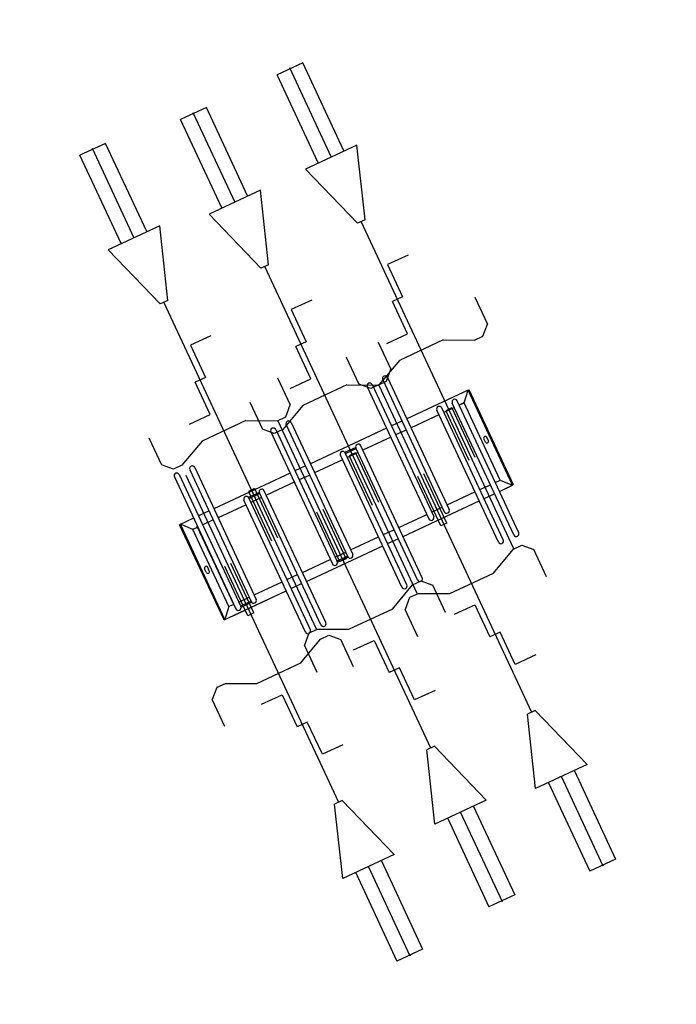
# Model space of a CAD drawing. Extents: x -410 to 7352, y -1401 to 655.
# Tile 182 of 185: x 655.93 to 658.24, y 389.14 to 392.61. Entities that reach past the tile are written whole.
import ezdxf

# ---------------------------------------------------------------- set-up
doc = ezdxf.new("R2010")
doc.units = 0
doc.header["$MEASUREMENT"] = 0
for name, color, linetype in [('05-018-ARCERING', 8, 'Continuous'), ('08-025-ROOD', 1, 'Continuous'), ('MATEN-018', 8, 'Continuous'), ('TM_fietsparkeren_hoog_laag wijziging', 1, 'Continuous')]:
    doc.layers.add(name, color=color, linetype=linetype)

# ---------------------------------------------------------------- blocks, each defined once
blk = doc.blocks.new('FIETSBAH')
at = {"layer": 'MATEN-018'}
for p, q in [((-49.9999, 1865.99576), (49.9999, 1865.99576)), ((-49.9999, 1522.78842), (-49.9999, 1865.99576)), ((0, 1870.19692), (0, 1521.9045)), ((49.9999, 1522.78842), (49.9999, 1865.99576)), ((-14.9987, 1271.905), (-99.9998, 1521.9045)), ((-99.9998, 1521.9045), (99.9998, 1521.9045)), ((99.9998, 1521.9045), (15.00124, 1271.905)), ((-14.9987, 1271.905), (15.00124, 1271.905)), ((0, 0), (0, 1271.905)), ((-99.9998, 1094.80858), (-19.99996, 1094.80858)), ((-19.99996, 1094.80858), (-19.99996, 969.63992)), ((-19.99996, 969.63992), (19.99996, 969.63992)), ((19.99996, 844.47126), (19.99996, 969.63992)), ((-249.9995, 861.51212), (-249.9995, 755.73128)), ((99.9998, 844.47126), (19.99996, 844.47126)), ((250.00204, 861.51212), (250.00204, 755.73128)), ((-85.21192, 771.5123), (-185.46572, 724.51468)), ((-85.21192, 771.5123), (85.21446, 771.5123)), ((85.21446, 771.5123), (185.46572, 724.51468)), ((-218.0463, 724.51468), (-249.9995, 755.73128)), ((218.0463, 724.51468), (250.00204, 755.73128)), ((-185.46572, 724.51468), (-218.09456, 724.51468)), ((185.46572, 724.51468), (218.0971, 724.51468)), ((-11.99896, 541.70072), (-11.99896, 349.9993)), ((-11.99896, 541.70072), (11.99896, 541.70072)), ((11.99896, 541.70072), (11.99896, 349.9993))]:
    blk.add_line(p, q, dxfattribs=at)
blk = doc.blocks.new('fiets wijziging 6')
at = {"layer": '05-018-ARCERING', "color": 8}
for p, q in [((0.6829, 0.6324), (0.8669, 0.1535)), ((0.7007, 0.6392), (0.8846, 0.1603)), ((0.6269, 0.6109), (0.8108, 0.132)), ((0.6447, 0.6177), (0.8286, 0.1388)), ((0.9811, 0.5749), (0.7582, 0.4894)), ((0.9624, 0.5678), (0.7582, 0.4894)), ((0.9639, 0.5306), (0.9811, 0.5749)), ((1.1137, 0.2295), (0.9811, 0.5749)), ((1.1165, 0.2306), (0.9839, 0.576)), ((1.1165, 0.2306), (0.9839, 0.576)), ((1.1057, 0.0545), (0.9218, 0.5334)), ((1.1234, 0.0613), (0.9395, 0.5402)), ((0.9638, 0.5308), (0.9458, 0.5239)), ((0.9633, 0.5306), (0.9458, 0.5239)), ((1.0713, 0.2507), (0.9627, 0.5336)), ((0.3329, 0.4979), (0.5168, 0.019)), ((0.3506, 0.5047), (0.5345, 0.0258)), ((0.872, 0.4956), (0.7708, 0.4567)), ((1.0497, 0.033), (0.8658, 0.5119)), ((1.0674, 0.0398), (0.8835, 0.5187)), ((0.9281, 0.5171), (0.8898, 0.5024)), ((0.2769, 0.4764), (0.4608, -0.0025)), ((0.2946, 0.4832), (0.4785, 0.0043)), ((0.6845, 0.461), (0.4081, 0.3549)), ((0.7405, 0.4825), (0.7022, 0.4678)), ((0.697, 0.4284), (0.5957, 0.3895)), ((0.753, 0.4499), (0.7148, 0.4352)), ((0.5325, 0.3866), (0.5708, 0.4013)), ((0.7174, -0.0946), (0.5334, 0.3843)), ((0.5343, 0.382), (0.5726, 0.3967)), ((0.578, 0.3826), (0.5397, 0.368)), ((0.7556, -0.0799), (0.5717, 0.399)), ((0.7734, -0.0731), (0.5895, 0.4058)), ((1.0283, 0.3879), (1.0236, 0.4001)), ((1.0395, 0.3922), (1.0348, 0.4044)), ((-0.0555, 0.3488), (0.1284, -0.1301)), ((-0.0555, 0.3488), (0.1284, -0.1301)), ((-0.0172, 0.3635), (0.1667, -0.1154)), ((-0.0172, 0.3635), (0.1667, -0.1154)), ((0.0005, 0.3703), (0.1844, -0.1086)), ((0.0005, 0.3703), (0.1844, -0.1086)), ((0.3904, 0.3481), (0.3521, 0.3334)), ((0.522, 0.3611), (0.4207, 0.3222)), ((0.6996, -0.1014), (0.5157, 0.3775)), ((-0.0732, 0.342), (0.1107, -0.1369)), ((-0.0732, 0.342), (0.1107, -0.1369)), ((0.3344, 0.3266), (0.0581, 0.2205)), ((0.403, 0.3154), (0.3647, 0.3007)), ((0.3469, 0.2939), (0.2457, 0.255)), ((0.3495, -0.2359), (0.1656, 0.243)), ((0.3495, -0.2359), (0.1656, 0.243)), ((0.1825, 0.2522), (0.2207, 0.2669)), ((0.3673, -0.2291), (0.1834, 0.2498)), ((0.3673, -0.2291), (0.1834, 0.2498)), ((0.1843, 0.2475), (0.2225, 0.2622)), ((0.2279, 0.2482), (0.1896, 0.2335)), ((0.2279, 0.2482), (0.1896, 0.2335)), ((0.4056, -0.2144), (0.2216, 0.2645)), ((0.4056, -0.2144), (0.2216, 0.2645)), ((0.4233, -0.2075), (0.2394, 0.2714)), ((0.4233, -0.2075), (0.2394, 0.2714)), ((1.0534, 0.2438), (1.0713, 0.2507)), ((1.0534, 0.2438), (1.0709, 0.2506)), ((1.0713, 0.2507), (1.1137, 0.2295)), ((0.0403, 0.2137), (0.0021, 0.199)), ((0.0403, 0.2137), (0.0021, 0.199)), ((0.1719, 0.2267), (0.0706, 0.1878)), ((0.1719, 0.2267), (0.0706, 0.1878)), ((0.8783, 0.1766), (0.9796, 0.2155)), ((0.9973, 0.2223), (1.0356, 0.237)), ((1.0659, 0.2112), (1.1137, 0.2295)), ((1.0659, 0.2112), (1.0979, 0.2234)), ((-0.0157, 0.1922), (-0.0663, 0.1727)), ((-0.021, 0.1523), (-0.0635, 0.1738)), ((0.0691, -0.1716), (-0.0635, 0.1738)), ((0.0529, 0.181), (0.0146, 0.1663)), ((0.0529, 0.181), (0.0146, 0.1663)), ((0.7158, 0.0767), (0.9921, 0.1828)), ((1.0099, 0.1897), (1.0482, 0.2044)), ((0.0663, -0.1727), (-0.0663, 0.1727)), ((0.0864, -0.1275), (-0.0222, 0.1554)), ((-0.003, 0.1592), (-0.021, 0.1523)), ((0.105, -0.1236), (-0.0047, 0.1621)), ((-0.0031, 0.1595), (-0.0036, 0.1593)), ((0.7033, 0.1094), (0.8046, 0.1483)), ((0.8223, 0.1551), (0.8606, 0.1698)), ((0.5282, 0.0422), (0.6295, 0.0811)), ((0.6473, 0.0879), (0.6855, 0.1026)), ((0.6598, 0.0552), (0.6981, 0.0699)), ((0.3658, -0.0577), (0.6421, 0.0484)), ((0.4722, 0.0207), (0.5105, 0.0354)), ((0.0154, -0.001), (0.0107, 0.0111)), ((0.0266, 0.0033), (0.0219, 0.0154)), ((0.3532, -0.025), (0.4545, 0.0139)), ((0.4776, 0.0067), (0.5159, 0.0214)), ((0.4794, 0.002), (0.5177, 0.0167)), ((0.2972, -0.0465), (0.3355, -0.0318)), ((0.2972, -0.0465), (0.3355, -0.0318)), ((0.1782, -0.0923), (0.2795, -0.0534)), ((0.1782, -0.0923), (0.2795, -0.0534)), ((0.3097, -0.0792), (0.348, -0.0645)), ((0.3097, -0.0792), (0.348, -0.0645)), ((0.0663, -0.1727), (0.292, -0.086)), ((0.1013, -0.1593), (0.292, -0.086)), ((0.1222, -0.1138), (0.1604, -0.0991)), ((0.1222, -0.1138), (0.1604, -0.0991)), ((0.0864, -0.1275), (0.0691, -0.1716)), ((0.1044, -0.1206), (0.0864, -0.1275)), ((0.104, -0.1208), (0.1044, -0.1206)), ((0.1275, -0.1278), (0.1658, -0.1131)), ((0.1293, -0.1324), (0.1676, -0.1177))]:
    blk.add_line(p, q, dxfattribs=at)
for centre, radius, start, end in [((0.6918, 0.6358), 0.0095, 21.0086, 201.0086), ((0.6358, 0.6143), 0.0095, 21.0086, 201.0086), ((0.8746, 0.5153), 0.0095, 21.0086, 201.0086), ((0.9307, 0.5368), 0.0095, 21.0086, 201.0086), ((0.2857, 0.4798), 0.0095, 21.0086, 201.0086), ((0.3417, 0.5013), 0.0095, 21.0086, 201.0086), ((0.5246, 0.3809), 0.0095, 21.0086, 201.0086), ((0.5806, 0.4024), 0.0095, 21.0086, 201.0086), ((1.0292, 0.4022), 0.006, 21.0086, 201.0086), ((1.0339, 0.3901), 0.006, 201.0086, 21.0086), ((-0.0644, 0.3454), 0.0095, 21.0086, 201.0086), ((-0.0644, 0.3454), 0.0095, 21.0086, 201.0086), ((-0.0083, 0.3669), 0.0095, 21.0086, 201.0086), ((-0.0083, 0.3669), 0.0095, 21.0086, 201.0086), ((0.1745, 0.2464), 0.0095, 21.0086, 201.0086), ((0.1745, 0.2464), 0.0095, 21.0086, 201.0086), ((0.2305, 0.268), 0.0095, 21.0086, 201.0086), ((0.2305, 0.268), 0.0095, 21.0086, 201.0086), ((0.8197, 0.1354), 0.0095, 201.0086, 21.0086), ((0.8757, 0.1569), 0.0095, 201.0086, 21.0086), ((1.0586, 0.0364), 0.0095, 201.0086, 21.0086), ((1.1146, 0.0579), 0.0095, 201.0086, 21.0086), ((0.0163, 0.0132), 0.006, 21.0086, 201.0086), ((0.021, 0.0011), 0.006, 201.0086, 21.0086), ((0.4696, 0.0009), 0.0095, 201.0086, 21.0086), ((0.5256, 0.0224), 0.0095, 201.0086, 21.0086), ((0.7085, -0.098), 0.0095, 201.0086, 21.0086), ((0.7645, -0.0765), 0.0095, 201.0086, 21.0086), ((0.1196, -0.1335), 0.0095, 201.0086, 21.0086), ((0.1196, -0.1335), 0.0095, 201.0086, 21.0086), ((0.1756, -0.112), 0.0095, 201.0086, 21.0086), ((0.1756, -0.112), 0.0095, 201.0086, 21.0086), ((0.4144, -0.2109), 0.0095, 201.0086, 21.0086), ((0.4144, -0.2109), 0.0095, 201.0086, 21.0086), ((0.3584, -0.2325), 0.0095, 201.0086, 21.0086), ((0.3584, -0.2325), 0.0095, 201.0086, 21.0086)]:
    blk.add_arc(centre, radius, start, end, dxfattribs=at)
at = {"layer": '08-025-ROOD', "color": 8, "extrusion": (0, 0, -1), "xscale": 0.001000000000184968, "yscale": 0.001000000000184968, "zscale": -0.0009999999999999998, "rotation": 338.9914025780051}
for p in [(-1.1022, 0.0064), (-0.7521, -0.128), (-0.3891, -0.2287)]:
    blk.add_blockref('FIETSBAH', p, dxfattribs=at)
at = {"layer": '08-025-ROOD', "color": 8, "xscale": 0.001000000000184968, "yscale": 0.001000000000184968, "zscale": 0.001000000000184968, "rotation": 201.0085974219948}
for p in [(0.6679, 0.6144), (0.3048, 0.5138), (-0.0323, 0.3456)]:
    blk.add_blockref('FIETSBAH', p, dxfattribs=at)

msp = doc.modelspace()

# ---------------------------------------------------------------- block references
at = {"layer": 'TM_fietsparkeren_hoog_laag wijziging', "color": 4, "rotation": 3.991402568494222}
msp.add_blockref('fiets wijziging 6', (656.571, 390.6584), dxfattribs=at)

doc.saveas('drawing.dxf')
